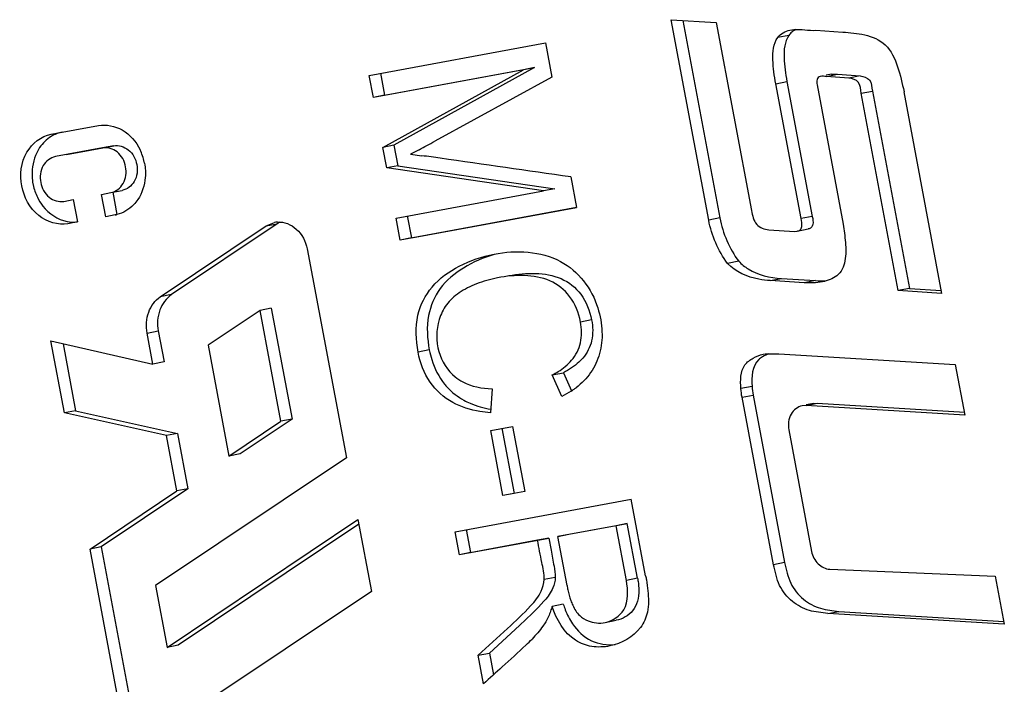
# Paper-space layout '45651_1_3' of a CAD drawing. Header units: millimetres. Extents: x -231 to 594, y 0 to 420.
# Tile 20 of 247: x -116.359 to -115.431, y 280.675 to 281.301. Entities that reach past the tile are written whole.
import ezdxf

# ---------------------------------------------------------------- set-up
doc = ezdxf.new("R2010")
doc.units = ezdxf.units.MM
doc.header["$LTSCALE"] = 32.67
doc.layers.get('0').update_dxf_attribs({"linetype": 'CONTINUOUS'})

psp = doc.layouts.new('45651_1_3')

# ---------------------------------------------------------------- linework, layer by layer
at = {"color": 7, "linetype": 'CONTINUOUS'}
for p, q in [((-115.70962, 281.11264), (-115.74511, 281.30148)), ((-115.74511, 281.30148), (-115.70248, 281.29881)), ((-115.73407, 281.30079), (-115.6991, 281.1147)), ((-115.70248, 281.29881), (-115.66918, 281.12167)), ((-115.6341, 281.28674), (-115.64462, 281.28468)), ((-115.63314, 281.29164), (-115.62957, 281.29212)), ((-115.60865, 281.29147), (-115.58341, 281.28988)), ((-116.02946, 281.24894), (-115.86342, 281.27962)), ((-115.86342, 281.27962), (-115.85733, 281.24722)), ((-116.02556, 281.22819), (-116.02946, 281.24894)), ((-115.8842, 281.2543), (-116.02556, 281.22819)), ((-116.01894, 281.251), (-116.01503, 281.23025)), ((-116.01671, 281.18114), (-115.8842, 281.2543)), ((-116.01503, 281.23025), (-115.87368, 281.25637)), ((-115.87368, 281.25637), (-116.00619, 281.1832)), ((-115.87368, 281.25637), (-115.8842, 281.2543)), ((-115.59405, 281.25014), (-115.5989, 281.24919)), ((-115.59866, 281.24795), (-115.58814, 281.25001)), ((-115.58814, 281.25001), (-115.56698, 281.24854)), ((-115.85733, 281.24722), (-115.96767, 281.18702)), ((-115.64643, 281.24115), (-115.63591, 281.24321)), ((-115.62255, 281.1141), (-115.64643, 281.24115)), ((-115.63591, 281.24322), (-115.61203, 281.11616)), ((-115.60749, 281.24003), (-115.58285, 281.10893)), ((-115.5775, 281.24648), (-115.59866, 281.24795)), ((-115.56698, 281.24854), (-115.5775, 281.24648)), ((-116.01503, 281.23025), (-116.02556, 281.22819)), ((-115.56597, 281.23214), (-115.55545, 281.2342)), ((-115.53104, 281.0463), (-115.56597, 281.23214)), ((-115.55545, 281.2342), (-115.52052, 281.04837)), ((-115.52575, 281.2335), (-115.49024, 281.04364)), ((-116.32921, 281.19352), (-116.28474, 281.20173)), ((-116.28078, 281.18067), (-116.32525, 281.17246)), ((-116.31473, 281.17452), (-116.27026, 281.18274)), ((-116.27026, 281.18274), (-116.28078, 281.18067)), ((-116.00619, 281.1832), (-116.01671, 281.18114)), ((-116.01307, 281.16176), (-116.01671, 281.18114)), ((-116.00619, 281.1832), (-116.00255, 281.16382)), ((-115.98257, 281.17898), (-115.99076, 281.1747)), ((-115.99076, 281.1747), (-115.97988, 281.17335)), ((-116.00255, 281.16382), (-116.01307, 281.16176)), ((-115.86521, 281.14018), (-116.01307, 281.16176)), ((-116.00255, 281.16382), (-115.85469, 281.14224)), ((-115.83969, 281.15337), (-115.83425, 281.12442)), ((-116.28176, 281.13691), (-116.27286, 281.13856)), ((-116.27286, 281.13856), (-116.26234, 281.14062)), ((-116.27123, 281.13897), (-116.26728, 281.11791)), ((-116.00419, 281.1145), (-115.86521, 281.14018)), ((-115.85469, 281.14224), (-115.86521, 281.14018)), ((-116.31733, 281.13034), (-116.30844, 281.13198)), ((-116.30844, 281.13198), (-116.30448, 281.11092)), ((-116.2778, 281.11585), (-116.28176, 281.13691)), ((-115.83425, 281.12442), (-116.00028, 281.09374)), ((-115.98976, 281.09581), (-115.83427, 281.12454)), ((-116.30448, 281.11092), (-116.31338, 281.10928)), ((-116.2689, 281.1175), (-116.2778, 281.11585)), ((-116.26726, 281.11782), (-116.2689, 281.1175)), ((-116.12666, 281.10717), (-116.1187, 281.11047)), ((-116.00028, 281.09374), (-116.00419, 281.1145)), ((-115.99367, 281.11656), (-115.98976, 281.09581)), ((-115.69912, 281.11482), (-115.70964, 281.11276)), ((-115.61203, 281.11616), (-115.62255, 281.1141)), ((-116.22636, 281.04037), (-116.12666, 281.10717)), ((-116.11614, 281.10923), (-116.21584, 281.04244)), ((-116.12666, 281.10717), (-116.11614, 281.10923)), ((-115.65309, 281.10349), (-115.6287, 281.10195)), ((-115.6287, 281.10195), (-115.62644, 281.10222)), ((-115.62645, 281.10223), (-115.61593, 281.10429)), ((-115.98976, 281.09581), (-116.00028, 281.09374)), ((-116.08805, 281.08565), (-116.05105, 280.88881)), ((-115.68136, 281.07394), (-115.69188, 281.07187)), ((-115.65164, 281.05564), (-115.64112, 281.0577)), ((-115.61969, 281.05364), (-115.65164, 281.05564)), ((-115.64112, 281.0577), (-115.60917, 281.0557)), ((-115.60917, 281.0557), (-115.61969, 281.05364)), ((-115.52052, 281.04837), (-115.53104, 281.0463)), ((-115.49024, 281.04364), (-115.53104, 281.0463)), ((-115.52052, 281.04837), (-115.49077, 281.04642)), ((-116.21584, 281.04244), (-116.22636, 281.04037)), ((-116.13237, 281.02764), (-116.18141, 280.99479)), ((-116.12185, 281.0297), (-116.13237, 281.02764)), ((-116.11273, 280.92319), (-116.13237, 281.02764)), ((-116.12185, 281.0297), (-116.10221, 280.92525)), ((-115.82, 281.01871), (-115.83052, 281.01665)), ((-116.23878, 281.00623), (-116.22826, 281.00829)), ((-116.22826, 281.00829), (-116.22276, 280.979)), ((-116.31668, 280.93101), (-116.32943, 280.99883)), ((-116.32943, 280.99883), (-116.23328, 280.97694)), ((-116.23328, 280.97694), (-116.23878, 281.00623)), ((-116.31803, 280.99623), (-116.30616, 280.93307)), ((-116.18141, 280.99479), (-116.16178, 280.89033)), ((-115.97289, 280.99037), (-115.98341, 280.98831)), ((-115.64351, 280.98673), (-115.47731, 280.97671)), ((-116.22276, 280.979), (-116.23328, 280.97694)), ((-115.47731, 280.97671), (-115.46835, 280.92904)), ((-115.85701, 280.96677), (-115.84649, 280.96884)), ((-115.84793, 280.94654), (-115.85701, 280.96677)), ((-115.84649, 280.96884), (-115.8389, 280.95193)), ((-115.91372, 280.9538), (-115.91524, 280.93122)), ((-115.66878, 280.95602), (-115.6793, 280.95396)), ((-115.67824, 280.94572), (-115.66772, 280.94778)), ((-115.6486, 280.78803), (-115.67824, 280.94572)), ((-115.66772, 280.94778), (-115.63808, 280.79009)), ((-115.61782, 280.93804), (-115.62145, 280.93776)), ((-115.61093, 280.93986), (-115.61791, 280.93849)), ((-115.61782, 280.93804), (-115.6073, 280.9401)), ((-115.46835, 280.92904), (-115.61782, 280.93804)), ((-115.61093, 280.93982), (-115.6073, 280.9401)), ((-115.6073, 280.9401), (-115.46819, 280.93172)), ((-116.30616, 280.93307), (-116.31668, 280.93101)), ((-116.22064, 280.9097), (-116.31668, 280.93101)), ((-116.30616, 280.93307), (-116.21012, 280.91177)), ((-116.10221, 280.92525), (-116.15126, 280.89239)), ((-116.10221, 280.92525), (-116.11273, 280.92319)), ((-116.16178, 280.89033), (-116.11273, 280.92319)), ((-115.91504, 280.91452), (-115.89453, 280.91831)), ((-115.90452, 280.91658), (-115.89299, 280.85522)), ((-115.89453, 280.91831), (-115.883, 280.85695)), ((-115.63421, 280.9151), (-115.61269, 280.80059)), ((-116.21012, 280.91177), (-116.22064, 280.9097)), ((-116.21082, 280.85748), (-116.22064, 280.9097)), ((-116.21012, 280.91177), (-116.2003, 280.85954)), ((-115.90351, 280.85316), (-115.91504, 280.91452)), ((-116.05105, 280.88881), (-116.23088, 280.76834)), ((-116.15126, 280.89239), (-116.16178, 280.89033)), ((-116.2003, 280.85954), (-116.28205, 280.80478)), ((-116.2003, 280.85954), (-116.21082, 280.85748)), ((-116.29257, 280.80272), (-116.21082, 280.85748)), ((-115.883, 280.85695), (-115.90351, 280.85316)), ((-115.89299, 280.85522), (-115.90351, 280.85316)), ((-115.94864, 280.819), (-115.78261, 280.84967)), ((-115.76905, 280.77755), (-115.78261, 280.84967)), ((-116.21993, 280.71007), (-116.0401, 280.83054)), ((-116.03926, 280.82611), (-116.20941, 280.71213)), ((-116.0401, 280.83054), (-116.02735, 280.76272)), ((-115.79691, 280.82474), (-115.85183, 280.81459)), ((-115.84131, 280.81665), (-115.78639, 280.8268)), ((-115.78639, 280.8268), (-115.79691, 280.82474)), ((-115.78723, 280.77328), (-115.79691, 280.82474)), ((-115.77671, 280.77534), (-115.78639, 280.8268)), ((-115.94459, 280.79745), (-115.94864, 280.819)), ((-115.93812, 280.82106), (-115.93407, 280.79951)), ((-115.93407, 280.79951), (-115.86034, 280.81313)), ((-115.86034, 280.81313), (-115.87086, 280.81107)), ((-115.86034, 280.81313), (-115.85817, 280.8016)), ((-115.85183, 280.81459), (-115.84131, 280.81665)), ((-115.84313, 280.76833), (-115.85183, 280.81459)), ((-116.28205, 280.80478), (-116.29257, 280.80272)), ((-116.28205, 280.80478), (-116.25373, 280.65413)), ((-115.87086, 280.81107), (-115.94459, 280.79745)), ((-116.26425, 280.65207), (-116.29257, 280.80272)), ((-115.93407, 280.79951), (-115.94459, 280.79745)), ((-115.63808, 280.79009), (-115.6486, 280.78803)), ((-115.8542, 280.77605), (-115.86472, 280.77399)), ((-115.59562, 280.78378), (-115.43979, 280.77711)), ((-115.43979, 280.77711), (-115.43128, 280.73186)), ((-116.23088, 280.76834), (-116.21993, 280.71007)), ((-115.77671, 280.77534), (-115.78723, 280.77328)), ((-116.02735, 280.76272), (-116.22564, 280.63055)), ((-115.86999, 280.74795), (-115.87584, 280.74208)), ((-115.8649, 280.75351), (-115.86999, 280.74795)), ((-115.84673, 280.75083), (-115.85725, 280.74877)), ((-115.87584, 280.74208), (-115.8879, 280.73072)), ((-115.59749, 280.74189), (-115.58697, 280.74395)), ((-115.43128, 280.73186), (-115.59749, 280.74189)), ((-115.58697, 280.74395), (-115.43112, 280.73455)), ((-115.8879, 280.73072), (-115.91627, 280.70479)), ((-115.80722, 280.73356), (-115.7967, 280.73562)), ((-116.20941, 280.71213), (-116.21993, 280.71007)), ((-115.92679, 280.70273), (-115.91627, 280.70479)), ((-115.92171, 280.67569), (-115.92679, 280.70273)), ((-115.91627, 280.70479), (-115.9124, 280.68422))]:
    psp.add_line(p, q, dxfattribs=at)
for centre, radius, start, end in [((-116.73589, 282.59399), 1.60304, 298.03008, 298.63508), ((-116.29074, 281.1569), 0.05036, 11.89486, 25.93162), ((-116.29048, 281.15693), 0.0501, 10.64603, 11.91576), ((-116.22361, 279.33826), 1.8512, 81.89293, 82.43475), ((-124.60451, 220.36889), 61.41315, 81.7947869, 81.9105696), ((-116.29712, 281.15614), 0.0501, 190.64603, 191.9159), ((-116.29685, 281.15618), 0.05036, 191.89499, 205.93352), ((-116.2744, 281.14722), 0.03023, 280.47187, 283.59905), ((-116.1146, 281.08964), 0.02124, 93.93619, 101.14558), ((-116.10377, 281.09076), 0.02223, 116.41198, 123.81772), ((-115.91083, 280.99699), 0.06153, 219.23113, 222.66478), ((-115.88102, 281.01531), 0.07627, 303.27346, 305.21624), ((-115.8793, 281.01288), 0.07329, 305.21429, 307.57487), ((-115.93929, 280.81753), 0.09815, 319.28279, 319.88001), ((-118.1652, 283.16849), 3.35358, 312.39111, 312.91198), ((-115.97919, 280.81697), 0.14293, 312.93436, 316.16065), ((-108.32323, 272.39408), 11.23931, 132.416101, 132.536737)]:
    psp.add_arc(centre, radius, start, end, dxfattribs=at)
for points in [[(-115.64462, 281.28468), (-115.64199, 281.2883), (-115.63753, 281.29078), (-115.63314, 281.29164)], [(-115.63143, 281.28966), (-115.63243, 281.2888), (-115.63333, 281.28781), (-115.6341, 281.28674)], [(-115.62763, 281.29211), (-115.629, 281.29147), (-115.63029, 281.29065), (-115.63143, 281.28966)], [(-115.62957, 281.29212), (-115.62261, 281.29268), (-115.61562, 281.29124), (-115.60865, 281.29147)], [(-115.59405, 281.25014), (-115.59212, 281.25052), (-115.5901, 281.25024), (-115.58814, 281.25001)], [(-115.59866, 281.24795), (-115.60062, 281.24818), (-115.60264, 281.24845), (-115.60457, 281.24808)], [(-116.31869, 281.19558), (-116.32243, 281.19489), (-116.32609, 281.19346), (-116.32933, 281.19146)], [(-116.32933, 281.19146), (-116.33359, 281.18884), (-116.33729, 281.18514), (-116.34006, 281.18097)], [(-116.34006, 281.18097), (-116.3441, 281.17491), (-116.34645, 281.16753), (-116.34705, 281.16026)], [(-116.24124, 281.16619), (-116.24041, 281.1618), (-116.24017, 281.15726), (-116.24054, 281.15281)], [(-116.34705, 281.16026), (-116.34742, 281.15581), (-116.34718, 281.15127), (-116.34635, 281.14688)], [(-116.24054, 281.15281), (-116.24114, 281.14555), (-116.24349, 281.13816), (-116.24753, 281.1321)], [(-116.31427, 281.11138), (-116.31108, 281.11078), (-116.30775, 281.11067), (-116.30452, 281.11108)], [(-115.69188, 281.07187), (-115.70077, 281.08373), (-115.70689, 281.09808), (-115.70962, 281.11264)], [(-115.6991, 281.1147), (-115.69637, 281.10014), (-115.69025, 281.08579), (-115.68136, 281.07394)], [(-115.60251, 281.05457), (-115.60814, 281.05347), (-115.61396, 281.05329), (-115.61969, 281.05364)], [(-115.60917, 281.0557), (-115.60564, 281.05549), (-115.60208, 281.05549), (-115.59855, 281.05576)], [(-115.81414, 281.02986), (-115.81188, 281.0226), (-115.8105, 281.01498), (-115.8102, 281.00738)], [(-115.8102, 281.00738), (-115.80992, 281.0005), (-115.81065, 280.99348), (-115.81252, 280.98685)], [(-115.81252, 280.98685), (-115.81431, 280.98053), (-115.81718, 280.97443), (-115.82092, 280.96903)], [(-115.66254, 280.98119), (-115.66886, 280.97529), (-115.66946, 280.96464), (-115.66878, 280.95602)], [(-115.659, 280.98379), (-115.66026, 280.98305), (-115.66147, 280.98219), (-115.66254, 280.98119)], [(-115.65284, 280.98683), (-115.65495, 280.98595), (-115.65703, 280.98496), (-115.659, 280.98379)], [(-115.65834, 280.98635), (-115.65349, 280.9873), (-115.64842, 280.98614), (-115.64351, 280.98673)], [(-115.82092, 280.96903), (-115.82468, 280.96363), (-115.82939, 280.95881), (-115.83461, 280.95479)], [(-115.95607, 280.95529), (-115.95155, 280.95038), (-115.94614, 280.94619), (-115.9403, 280.94295)], [(-115.67824, 280.94572), (-115.67875, 280.94844), (-115.67909, 280.9512), (-115.6793, 280.95396)], [(-115.66878, 280.95602), (-115.66857, 280.95326), (-115.66823, 280.9505), (-115.66772, 280.94778)], [(-115.83918, 280.95154), (-115.84199, 280.9497), (-115.84492, 280.94804), (-115.84793, 280.94654)], [(-115.83121, 280.74009), (-115.82898, 280.73792), (-115.82624, 280.7362), (-115.82334, 280.73506)], [(-115.82334, 280.73506), (-115.81834, 280.73303), (-115.81252, 280.73253), (-115.80722, 280.73356)]]:
    psp.add_open_spline(points, degree=3, dxfattribs=at)
for points, knots in [([(-115.6341, 281.28674), (-115.63833, 281.28093), (-115.63935, 281.26482), (-115.6373, 281.25062), (-115.63591, 281.24322)], [0, 0, 0, 0, 0.488396, 1, 1, 1, 1]), ([(-115.58341, 281.28988), (-115.57649, 281.28904), (-115.56243, 281.28853), (-115.54081, 281.27929), (-115.53063, 281.25694), (-115.52737, 281.24147), (-115.52558, 281.23354)], [0, 0, 0, 0, 0.230976, 0.46877, 0.730588, 1, 1, 1, 1]), ([(-115.64643, 281.24115), (-115.64782, 281.24856), (-115.64987, 281.26276), (-115.64885, 281.27887), (-115.64462, 281.28468)], [0, 0, 0, 0, 0.511604, 1, 1, 1, 1]), ([(-115.60457, 281.24808), (-115.60527, 281.24794), (-115.6068, 281.24735), (-115.60805, 281.24417), (-115.6077, 281.2417), (-115.60749, 281.24003)], [0, 0, 0, 0, 0.225597, 0.470989, 1, 1, 1, 1]), ([(-115.56597, 281.23214), (-115.56664, 281.2357), (-115.56643, 281.24388), (-115.57436, 281.24591), (-115.5775, 281.24648)], [0, 0, 0, 0, 0.531337, 1, 1, 1, 1]), ([(-115.56698, 281.24854), (-115.56384, 281.24797), (-115.55591, 281.24594), (-115.55612, 281.23776), (-115.55545, 281.2342)], [0, 0, 0, 0, 0.468663, 1, 1, 1, 1]), ([(-116.28474, 281.20173), (-116.27726, 281.20311), (-116.26007, 281.19953), (-116.24912, 281.18646), (-116.24545, 281.17892)], [0, 0, 0, 0, 0.475419, 1, 1, 1, 1]), ([(-116.35687, 281.14482), (-116.35885, 281.15533), (-116.35664, 281.17734), (-116.33854, 281.19179), (-116.32921, 281.19352)], [0, 0, 0, 0, 0.529815, 1, 1, 1, 1]), ([(-116.25903, 281.1629), (-116.26002, 281.16817), (-116.26505, 281.17803), (-116.2761, 281.18154), (-116.28078, 281.18067)], [0, 0, 0, 0, 0.529688, 1, 1, 1, 1]), ([(-116.27026, 281.18274), (-116.26558, 281.1836), (-116.25453, 281.18009), (-116.2495, 281.17023), (-116.24851, 281.16496)], [0, 0, 0, 0, 0.470312, 1, 1, 1, 1]), ([(-116.32525, 281.17246), (-116.32992, 281.1716), (-116.33897, 281.16437), (-116.34007, 281.15336), (-116.33908, 281.14811)], [0, 0, 0, 0, 0.470183, 1, 1, 1, 1]), ([(-116.27286, 281.13856), (-116.2682, 281.13942), (-116.25914, 281.14664), (-116.25804, 281.15765), (-116.25903, 281.1629)], [0, 0, 0, 0, 0.470183, 1, 1, 1, 1]), ([(-116.24851, 281.16496), (-116.24752, 281.15971), (-116.24862, 281.1487), (-116.25768, 281.14148), (-116.26234, 281.14062)], [0, 0, 0, 0, 0.529817, 1, 1, 1, 1]), ([(-116.33908, 281.14811), (-116.33809, 281.14285), (-116.33306, 281.13299), (-116.32201, 281.12947), (-116.31733, 281.13034)], [0, 0, 0, 0, 0.529688, 1, 1, 1, 1]), ([(-116.31338, 281.10928), (-116.32273, 281.10755), (-116.34482, 281.11458), (-116.35489, 281.1343), (-116.35687, 281.14482)], [0, 0, 0, 0, 0.470314, 1, 1, 1, 1]), ([(-116.34214, 281.13415), (-116.34071, 281.13121), (-116.33434, 281.12078), (-116.32309, 281.11303), (-116.31427, 281.11138)], [0, 0, 0, 0, 0.267194, 1, 1, 1, 1]), ([(-116.24753, 281.1321), (-116.24872, 281.13031), (-116.25382, 281.12384), (-116.26138, 281.11927), (-116.26729, 281.11784)], [0, 0, 0, 0, 0.260827, 1, 1, 1, 1]), ([(-115.66918, 281.12167), (-115.66851, 281.1171), (-115.66652, 281.10751), (-115.6572, 281.10398), (-115.65309, 281.10349)], [0, 0, 0, 0, 0.52814, 1, 1, 1, 1]), ([(-116.11606, 281.11082), (-116.10974, 281.11126), (-116.09578, 281.10557), (-116.08935, 281.0926), (-116.08805, 281.08565)], [0, 0, 0, 0, 0.472262, 1, 1, 1, 1]), ([(-115.62645, 281.10223), (-115.6254, 281.10244), (-115.62309, 281.10317), (-115.62125, 281.108), (-115.62209, 281.11164), (-115.62255, 281.1141)], [0, 0, 0, 0, 0.225397, 0.469654, 1, 1, 1, 1]), ([(-115.61203, 281.11616), (-115.61157, 281.1137), (-115.61073, 281.11006), (-115.61257, 281.10524), (-115.61488, 281.1045), (-115.61593, 281.10429)], [0, 0, 0, 0, 0.530346, 0.774603, 1, 1, 1, 1]), ([(-115.58285, 281.10893), (-115.58219, 281.10314), (-115.58039, 281.0917), (-115.58026, 281.07717), (-115.5833, 281.06624), (-115.59012, 281.05807), (-115.59768, 281.05552), (-115.60251, 281.05457)], [0, 0, 0, 0, 0.266151, 0.529175, 0.656248, 0.775111, 1, 1, 1, 1]), ([(-115.91184, 281.0806), (-115.89121, 281.08464), (-115.8572, 281.08325), (-115.82591, 281.05641), (-115.817, 281.03901), (-115.81414, 281.02986)], [0, 0, 0, 0, 0.524458, 0.760782, 1, 1, 1, 1]), ([(-115.98341, 280.98831), (-115.98555, 280.99967), (-115.98686, 281.02196), (-115.9716, 281.05199), (-115.94458, 281.07109), (-115.9232, 281.07837), (-115.91184, 281.0806)], [0, 0, 0, 0, 0.263833, 0.490452, 0.735805, 1, 1, 1, 1]), ([(-115.91168, 281.08017), (-115.92185, 281.07728), (-115.94075, 281.06926), (-115.9641, 281.04996), (-115.97625, 281.02153), (-115.97488, 281.00097), (-115.97289, 280.99037)], [0, 0, 0, 0, 0.262145, 0.503765, 0.732407, 1, 1, 1, 1]), ([(-115.68136, 281.07394), (-115.67873, 281.07111), (-115.66708, 281.06184), (-115.65193, 281.05838), (-115.64112, 281.0577)], [0, 0, 0, 0, 0.262806, 1, 1, 1, 1]), ([(-115.65164, 281.05564), (-115.65521, 281.05586), (-115.66966, 281.05752), (-115.68436, 281.06379), (-115.69188, 281.07187)], [0, 0, 0, 0, 0.244789, 1, 1, 1, 1]), ([(-115.90854, 281.05827), (-115.91532, 281.05694), (-115.92794, 281.05337), (-115.94465, 281.04517), (-115.95736, 281.03371), (-115.96648, 281.01467), (-115.96679, 280.98866), (-115.95585, 280.97083), (-115.94851, 280.96489)], [0, 0, 0, 0, 0.160153, 0.301836, 0.428301, 0.548056, 0.781349, 1, 1, 1, 1]), ([(-115.83052, 281.01665), (-115.83213, 281.02523), (-115.8383, 281.04146), (-115.85876, 281.05753), (-115.88361, 281.06143), (-115.90025, 281.05989), (-115.90854, 281.05827)], [0, 0, 0, 0, 0.262628, 0.499724, 0.746032, 1, 1, 1, 1]), ([(-115.89801, 281.06033), (-115.88973, 281.06195), (-115.87309, 281.06349), (-115.84824, 281.05959), (-115.82778, 281.04352), (-115.82161, 281.02729), (-115.82, 281.01871)], [0, 0, 0, 0, 0.253968, 0.500276, 0.737372, 1, 1, 1, 1]), ([(-116.23878, 281.00623), (-116.24, 281.0127), (-116.23931, 281.02597), (-116.23138, 281.03701), (-116.22636, 281.04037)], [0, 0, 0, 0, 0.521817, 1, 1, 1, 1]), ([(-116.21584, 281.04244), (-116.22086, 281.03907), (-116.22879, 281.02803), (-116.22948, 281.01476), (-116.22826, 281.00829)], [0, 0, 0, 0, 0.478183, 1, 1, 1, 1]), ([(-115.82, 281.01871), (-115.81879, 281.01227), (-115.81817, 280.99916), (-115.82428, 280.98734), (-115.82827, 280.9827)], [0, 0, 0, 0, 0.517216, 1, 1, 1, 1]), ([(-115.83879, 280.98064), (-115.8348, 280.98528), (-115.82869, 280.9971), (-115.82931, 281.01021), (-115.83052, 281.01665)], [0, 0, 0, 0, 0.482784, 1, 1, 1, 1]), ([(-115.97289, 280.99037), (-115.97231, 280.98728), (-115.96953, 280.97576), (-115.964, 280.96482), (-115.95849, 280.95807)], [0, 0, 0, 0, 0.265508, 1, 1, 1, 1]), ([(-115.95082, 280.94089), (-115.95918, 280.94552), (-115.97447, 280.95924), (-115.98154, 280.97836), (-115.98341, 280.98831)], [0, 0, 0, 0, 0.485449, 1, 1, 1, 1]), ([(-115.85701, 280.96677), (-115.85513, 280.96777), (-115.8485, 280.97157), (-115.84239, 280.97643), (-115.83879, 280.98064)], [0, 0, 0, 0, 0.276921, 1, 1, 1, 1]), ([(-115.82827, 280.9827), (-115.8294, 280.98138), (-115.83474, 280.97587), (-115.84125, 280.97161), (-115.84649, 280.96884)], [0, 0, 0, 0, 0.22688, 1, 1, 1, 1]), ([(-115.6793, 280.95396), (-115.67989, 280.96146), (-115.67986, 280.97422), (-115.66788, 280.98311), (-115.66161, 280.98571), (-115.65834, 280.98635)], [0, 0, 0, 0, 0.527708, 0.766481, 1, 1, 1, 1]), ([(-115.94851, 280.96489), (-115.94632, 280.96312), (-115.93596, 280.95633), (-115.92321, 280.95404), (-115.91372, 280.9538)], [0, 0, 0, 0, 0.228464, 1, 1, 1, 1]), ([(-115.9403, 280.94295), (-115.93843, 280.94191), (-115.93036, 280.93794), (-115.92158, 280.93551), (-115.91483, 280.93441)], [0, 0, 0, 0, 0.238311, 1, 1, 1, 1]), ([(-115.91524, 280.93122), (-115.91857, 280.93143), (-115.93084, 280.93275), (-115.94294, 280.93653), (-115.95082, 280.94089)], [0, 0, 0, 0, 0.270786, 1, 1, 1, 1]), ([(-115.62145, 280.93779), (-115.62578, 280.93694), (-115.63412, 280.93019), (-115.63513, 280.91998), (-115.63421, 280.9151)], [0, 0, 0, 0, 0.470405, 1, 1, 1, 1]), ([(-115.86472, 280.77399), (-115.86453, 280.77944), (-115.86745, 280.79183), (-115.86955, 280.80411), (-115.87086, 280.81107)], [0, 0, 0, 0, 0.435093, 1, 1, 1, 1]), ([(-115.85817, 280.8016), (-115.85723, 280.79663), (-115.85566, 280.78819), (-115.85407, 280.77961), (-115.8542, 280.77605)], [0, 0, 0, 0, 0.586682, 1, 1, 1, 1]), ([(-115.61269, 280.80059), (-115.61187, 280.79623), (-115.60797, 280.7881), (-115.59962, 280.78395), (-115.59562, 280.78378)], [0, 0, 0, 0, 0.525482, 1, 1, 1, 1]), ([(-115.59749, 280.74189), (-115.60326, 280.74282), (-115.61527, 280.74376), (-115.63189, 280.75267), (-115.64453, 280.7682), (-115.64696, 280.78146), (-115.6486, 280.78803)], [0, 0, 0, 0, 0.232632, 0.473886, 0.730378, 1, 1, 1, 1]), ([(-115.63808, 280.79009), (-115.63644, 280.78352), (-115.634, 280.77026), (-115.62137, 280.75474), (-115.60475, 280.74582), (-115.59274, 280.74488), (-115.58697, 280.74395)], [0, 0, 0, 0, 0.269622, 0.526114, 0.767368, 1, 1, 1, 1]), ([(-115.8542, 280.77605), (-115.85438, 280.77266), (-115.8562, 280.76453), (-115.86119, 280.7579), (-115.86424, 280.75429)], [0, 0, 0, 0, 0.417755, 1, 1, 1, 1]), ([(-115.76905, 280.77755), (-115.76881, 280.77629), (-115.76797, 280.77158), (-115.76731, 280.76683), (-115.76697, 280.76334)], [0, 0, 0, 0, 0.267022, 1, 1, 1, 1]), ([(-115.92679, 280.70273), (-115.9176, 280.71114), (-115.90083, 280.72636), (-115.8802, 280.7455), (-115.86735, 280.76076), (-115.86492, 280.77021), (-115.86472, 280.77399)], [0, 0, 0, 0, 0.388619, 0.705389, 0.881898, 1, 1, 1, 1]), ([(-115.84313, 280.76833), (-115.84288, 280.76701), (-115.84192, 280.76225), (-115.84068, 280.75752), (-115.83951, 280.7542)], [0, 0, 0, 0, 0.275884, 1, 1, 1, 1]), ([(-115.80722, 280.73356), (-115.80028, 280.73492), (-115.78448, 280.74552), (-115.78552, 280.76418), (-115.78723, 280.77328)], [0, 0, 0, 0, 0.433049, 1, 1, 1, 1]), ([(-115.77671, 280.77534), (-115.77653, 280.77433), (-115.77589, 280.77056), (-115.77556, 280.76673), (-115.77555, 280.76393)], [0, 0, 0, 0, 0.268275, 1, 1, 1, 1]), ([(-115.76697, 280.76334), (-115.76631, 280.75671), (-115.76566, 280.74445), (-115.77551, 280.72264), (-115.79177, 280.7136), (-115.80282, 280.71144)], [0, 0, 0, 0, 0.28713, 0.514886, 1, 1, 1, 1]), ([(-115.77555, 280.76393), (-115.77554, 280.75718), (-115.77847, 280.74342), (-115.7909, 280.73676), (-115.7967, 280.73562)], [0, 0, 0, 0, 0.533326, 1, 1, 1, 1]), ([(-115.85725, 280.74877), (-115.85767, 280.74729), (-115.85918, 280.7423), (-115.86114, 280.73738), (-115.8631, 280.73426)], [0, 0, 0, 0, 0.293817, 1, 1, 1, 1]), ([(-115.80282, 280.71144), (-115.80838, 280.71035), (-115.81974, 280.70985), (-115.84302, 280.71852), (-115.85313, 280.73647), (-115.85725, 280.74877)], [0, 0, 0, 0, 0.235071, 0.461249, 1, 1, 1, 1]), ([(-115.84673, 280.75083), (-115.84615, 280.74908), (-115.8438, 280.74267), (-115.8407, 280.73651), (-115.83793, 280.73237)], [0, 0, 0, 0, 0.270522, 1, 1, 1, 1]), ([(-115.83951, 280.7542), (-115.83898, 280.75272), (-115.83699, 280.74763), (-115.83402, 280.74282), (-115.83121, 280.74009)], [0, 0, 0, 0, 0.286361, 1, 1, 1, 1]), ([(-115.8631, 280.73426), (-115.86399, 280.73287), (-115.8679, 280.72712), (-115.87243, 280.7218), (-115.8761, 280.71798)], [0, 0, 0, 0, 0.237162, 1, 1, 1, 1]), ([(-115.83793, 280.73237), (-115.83349, 280.72575), (-115.82166, 280.71429), (-115.80537, 280.71206), (-115.79789, 280.71271)], [0, 0, 0, 0, 0.514829, 1, 1, 1, 1])]:
    psp.add_open_spline(points, degree=3, knots=knots, dxfattribs=at)

doc.saveas('drawing.dxf')
